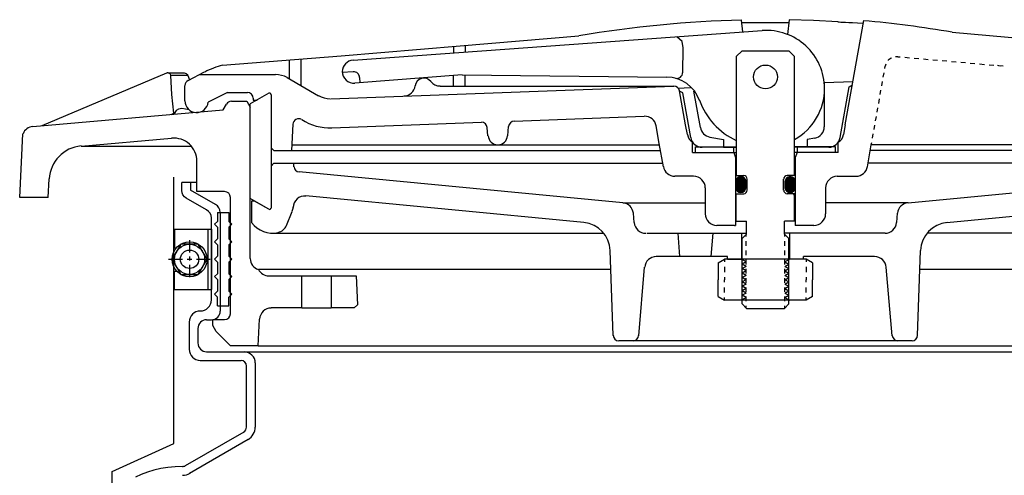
# Model space of a CAD drawing. Extents: x -169 to 7270, y -140 to 2984.
# Tile 112 of 256: x 1058 to 1069, y 365 to 370. Entities that reach past the tile are written whole.
import ezdxf

# ---------------------------------------------------------------- set-up
doc = ezdxf.new("R2010")
doc.units = 0
doc.header["$MEASUREMENT"] = 0
doc.layers.get('DEFPOINTS').update_dxf_attribs({"linetype": 'CONTINUOUS'})
doc.layers.add('SPILL-BUCKET', color=1, linetype='CONTINUOUS')

msp = doc.modelspace()

# ---------------------------------------------------------------- linework, layer by layer
at = {"layer": 'DEFPOINTS', "linetype": 'Continuous'}
msp.add_lwpolyline([(1059.26439, 361.39777), (1059.26439, 365.20339), (1059.92686, 365.50492), (1059.92686, 368.36415)], dxfattribs=at)
at = {"layer": 'SPILL-BUCKET', "linetype": 'Continuous'}
for p, q in [((1066.03172, 369.92606), (1066.01786, 370.05187)), ((1066.02106, 370.02628), (1066.27267, 370.02841)), ((1066.27267, 370.02841), (1066.52536, 370.02521)), ((1066.52855, 370.0572), (1066.5115, 369.89941)), ((1066.78977, 370.0476), (1066.52855, 370.0572)), ((1067.05098, 370.03374), (1066.78977, 370.0476)), ((1067.05098, 370.03374), (1067.05631, 370.03268)), ((1067.05631, 370.03268), (1067.0659, 370.03268)), ((1067.0659, 370.03268), (1067.0819, 370.03161)), ((1067.0819, 370.03161), (1067.10215, 370.03055)), ((1067.10215, 370.03055), (1067.13094, 370.02948)), ((1067.12987, 368.92813), (1067.32712, 370.04654)), ((1067.13094, 370.02948), (1067.16612, 370.02735)), ((1067.16612, 370.02735), (1067.20877, 370.02521)), ((1067.20877, 370.02521), (1067.26101, 370.02308)), ((1067.26101, 370.02308), (1067.32285, 370.01988)), ((1061.84914, 369.6222), (1066.23749, 369.94099)), ((1068.27494, 369.92286), (1071.92124, 369.60088)), ((1062.9974, 369.77786), (1064.27147, 369.88235)), ((1065.32165, 369.87489), (1065.37816, 369.82797)), ((1065.38989, 369.75547), (1065.37922, 369.82158)), ((1061.72333, 369.67018), (1062.9974, 369.77786)), ((1062.92597, 369.77147), (1062.92597, 369.70003)), ((1063.05071, 369.78213), (1063.05071, 369.70963)), ((1065.38562, 369.48787), (1065.38989, 369.75547)), ((1066.02319, 369.72349), (1065.96029, 369.66058)), ((1066.02319, 369.72349), (1066.52322, 369.72349)), ((1066.58613, 369.66058), (1066.52322, 369.72349)), ((1060.44926, 369.56889), (1061.72333, 369.67018)), ((1061.16359, 369.62434), (1061.16359, 369.42176)), ((1061.28833, 369.635), (1061.28833, 369.35033)), ((1065.96029, 369.66058), (1065.96029, 368.38438)), ((1066.58613, 368.38438), (1066.58613, 369.66058)), ((1067.59153, 369.6222), (1067.58939, 369.61794)), ((1067.62138, 369.64459), (1067.59153, 369.6222)), ((1067.62564, 369.64672), (1067.62138, 369.64459)), ((1067.69281, 369.65952), (1067.66936, 369.65845)), ((1067.69281, 369.65952), (1067.71733, 369.65739)), ((1067.76744, 369.65312), (1067.81755, 369.64886)), ((1067.86873, 369.64459), (1067.91884, 369.64033)), ((1067.96895, 369.635), (1068.01906, 369.63073)), ((1068.06917, 369.62647), (1068.11928, 369.6222)), ((1068.16939, 369.61794), (1068.2195, 369.61367)), ((1068.26961, 369.60941), (1068.31972, 369.60408)), ((1068.36983, 369.59981), (1068.41994, 369.59555)), ((1068.47111, 369.59128), (1068.52122, 369.58702)), ((1068.57133, 369.58275), (1068.62144, 369.57742)), ((1059.849, 369.48253), (1058.51096, 368.9164)), ((1059.85434, 369.48467), (1059.849, 369.48253)), ((1059.86073, 369.48467), (1059.85434, 369.48467)), ((1059.86073, 369.48467), (1059.86606, 369.48467)), ((1059.87353, 369.4836), (1059.86606, 369.48467)), ((1059.86606, 369.48467), (1060.03772, 369.48467)), ((1059.88099, 369.4804), (1059.87353, 369.4836)), ((1059.88952, 369.47187), (1059.88099, 369.4804)), ((1060.03772, 369.48467), (1060.04731, 369.4836)), ((1060.04731, 369.4836), (1060.05904, 369.47827)), ((1060.05904, 369.47827), (1060.0697, 369.46761)), ((1060.0793, 369.40364), (1060.25735, 369.49533)), ((1061.73293, 369.48893), (1061.73399, 369.48893)), ((1061.73399, 369.50066), (1061.73399, 369.49853)), ((1061.85234, 369.49746), (1061.73399, 369.48893)), ((1067.53715, 369.43989), (1067.54568, 369.4868)), ((1067.55421, 369.53371), (1067.55847, 369.55717)), ((1067.56594, 369.57849), (1067.55847, 369.55717)), ((1068.67155, 369.57316), (1068.72166, 369.56889)), ((1068.76431, 369.56783), (1068.7931, 369.5625)), ((1068.77177, 369.56463), (1068.82188, 369.56036)), ((1059.89378, 369.45801), (1059.88952, 369.47187)), ((1059.90658, 369.25331), (1059.89378, 369.45801)), ((1060.0761, 369.45801), (1059.89378, 369.45801)), ((1060.0697, 369.46761), (1060.0761, 369.45801)), ((1060.0761, 369.45801), (1060.09422, 369.4111)), ((1060.2051, 369.46761), (1061.01753, 369.46761)), ((1061.14227, 369.43456), (1061.47704, 369.24051)), ((1063.01872, 369.46334), (1061.86833, 369.37485)), ((1061.9195, 369.43669), (1061.92057, 369.37805)), ((1062.92597, 369.34393), (1062.92597, 369.45588)), ((1063.01872, 369.46334), (1065.2161, 369.43989)), ((1063.05071, 369.34393), (1063.05071, 369.46228)), ((1066.90598, 369.38125), (1067.21197, 369.39298)), ((1066.90598, 368.90787), (1066.90598, 369.38125)), ((1067.52116, 369.34607), (1067.52969, 369.39298)), ((1060.04625, 369.18401), (1060.04625, 369.34607)), ((1060.5015, 369.27463), (1060.29573, 369.17015)), ((1060.5015, 369.27463), (1060.7158, 369.27463)), ((1060.94609, 369.26717), (1060.74672, 369.15202)), ((1061.61138, 369.20746), (1065.2886, 369.34393)), ((1062.7831, 369.34393), (1065.28967, 369.34393)), ((1065.33444, 369.32261), (1065.46985, 369.32794)), ((1065.38669, 369.27037), (1065.3515, 369.29062)), ((1065.41654, 368.92813), (1065.35257, 369.29276)), ((1065.47198, 368.79059), (1065.38669, 369.27037)), ((1065.5754, 368.89721), (1065.5061, 369.28849)), ((1067.0755, 368.79059), (1067.17145, 369.33753)), ((1067.17145, 369.33753), (1067.20664, 369.35673)), ((1067.5041, 369.25224), (1067.51263, 369.29915)), ((1059.92577, 369.0518), (1059.90658, 369.25331)), ((1060.54521, 369.18081), (1060.71047, 369.18081)), ((1060.71047, 369.18081), (1060.74672, 369.11897)), ((1060.77764, 369.21279), (1060.77764, 369.1936)), ((1060.77764, 369.1936), (1060.82028, 369.1936)), ((1060.77764, 369.1936), (1060.82028, 369.1936)), ((1060.96955, 369.25331), (1060.96955, 368.03361)), ((1067.48811, 369.15842), (1067.49664, 369.20533)), ((1058.41501, 368.91107), (1060.45566, 369.08912)), ((1059.95136, 369.08272), (1059.92683, 369.04327)), ((1059.97694, 369.09658), (1059.95136, 369.08272)), ((1060.01319, 369.10191), (1059.97694, 369.09658)), ((1060.08996, 369.08912), (1060.01319, 369.10191)), ((1060.45566, 369.08912), (1060.49084, 369.14989)), ((1060.74672, 368.13596), (1060.74672, 369.15202)), ((1060.74672, 367.492), (1060.74672, 369.11897)), ((1067.47105, 369.0646), (1067.47958, 369.11151)), ((1059.89698, 369.04007), (1059.92577, 369.0518)), ((1059.92577, 369.0518), (1059.92683, 369.04327)), ((1061.62311, 368.89508), (1063.22663, 368.95478)), ((1063.5774, 368.96757), (1064.97301, 369.01982)), ((1067.45505, 368.97077), (1067.46358, 369.01768)), ((1061.20304, 368.93452), (1061.18811, 368.65092)), ((1063.29593, 368.80978), (1063.28847, 368.90041)), ((1063.5081, 368.80978), (1063.51769, 368.91107)), ((1065.13401, 368.72875), (1065.10095, 368.9164)), ((1065.43573, 368.82258), (1065.41654, 368.92813)), ((1067.12987, 368.92813), (1067.11175, 368.82258)), ((1067.438, 368.87695), (1067.44653, 368.92386)), ((1058.27321, 368.14662), (1058.30839, 368.83111)), ((1058.9321, 368.69997), (1059.90231, 368.78526)), ((1065.49224, 368.6296), (1065.49224, 368.74048)), ((1065.67669, 368.79592), (1065.82382, 368.77033)), ((1065.82382, 368.77033), (1065.82382, 368.68717)), ((1066.80256, 368.78419), (1066.7226, 368.77033)), ((1066.7226, 368.77033), (1066.7226, 368.68717)), ((1067.05417, 368.6296), (1067.05417, 368.74061)), ((1067.422, 368.78313), (1067.43053, 368.83004)), ((1058.9321, 368.69997), (1060.11341, 368.69997)), ((1060.96955, 368.68184), (1061.00047, 368.65092)), ((1061.00047, 368.65092), (1061.19131, 368.65092)), ((1061.19131, 368.71276), (1063.41854, 368.71276)), ((1061.19131, 368.65092), (1065.14787, 368.65092)), ((1063.41854, 368.71276), (1065.1372, 368.71276)), ((1065.17878, 368.4782), (1065.13401, 368.72875)), ((1065.52209, 368.69144), (1065.96029, 368.69144)), ((1065.52209, 368.6296), (1065.52209, 368.69144)), ((1065.82382, 368.68717), (1065.59459, 368.68717)), ((1065.82382, 368.68717), (1065.96029, 368.68717)), ((1065.92937, 368.6925), (1065.92937, 368.6296)), ((1067.02432, 368.69144), (1066.58613, 368.69144)), ((1066.7226, 368.68717), (1066.58613, 368.68717)), ((1066.61705, 368.6296), (1066.61705, 368.69144)), ((1066.95182, 368.68717), (1066.7226, 368.68717)), ((1067.02432, 368.69037), (1067.02326, 368.69144)), ((1067.02432, 368.6296), (1067.02432, 368.69144)), ((1067.3687, 368.4782), (1067.40921, 368.71276)), ((1071.3551, 368.65092), (1067.39855, 368.65092)), ((1067.40921, 368.71276), (1067.41347, 368.73622)), ((1068.80696, 368.71276), (1067.40921, 368.71276)), ((1071.3551, 368.71276), (1068.80696, 368.71276)), ((1060.17419, 368.21166), (1060.17419, 368.53578)), ((1065.49224, 368.6296), (1065.96029, 368.6296)), ((1065.52209, 368.6296), (1065.96029, 368.6296)), ((1065.93363, 368.6296), (1065.95282, 368.57522)), ((1065.95282, 368.57522), (1065.95282, 367.8481)), ((1067.05417, 368.6296), (1066.58613, 368.6296)), ((1067.05417, 368.6296), (1066.58613, 368.6296)), ((1066.61385, 368.6296), (1066.59359, 368.57522)), ((1066.59359, 368.57522), (1066.59359, 367.8481)), ((1060.96955, 368.48353), (1061.00047, 368.51552)), ((1061.00047, 368.51552), (1065.17239, 368.51552)), ((1061.21583, 368.47607), (1061.21263, 368.51552)), ((1064.74379, 368.09118), (1061.27021, 368.4217)), ((1071.54595, 368.51552), (1067.37509, 368.51552)), ((1067.80263, 368.09118), (1071.27727, 368.4217)), ((1058.58026, 368.14662), (1058.58986, 368.346)), ((1065.5029, 368.37478), (1065.30139, 368.37478)), ((1065.96029, 368.38438), (1066.04025, 368.38438)), ((1066.07863, 368.22659), (1066.07863, 368.34493)), ((1066.46778, 368.22659), (1066.46778, 368.34493)), ((1066.58613, 368.38438), (1066.50616, 368.38438)), ((1067.04351, 368.37478), (1067.24502, 368.37478)), ((1060.17419, 368.30655), (1060.01213, 368.30655)), ((1060.10595, 368.30655), (1060.10595, 368.22552)), ((1060.37249, 368.07093), (1060.10595, 368.22552)), ((1060.47165, 368.21166), (1060.17419, 368.21166)), ((1065.62764, 368.25004), (1065.62764, 367.97284)), ((1066.91877, 368.25004), (1066.91877, 367.97284)), ((1058.47471, 368.14662), (1058.27321, 368.14662)), ((1058.58026, 368.14662), (1058.47471, 368.14662)), ((1060.53349, 366.89814), (1060.53349, 368.14876)), ((1060.94609, 368.02082), (1060.74672, 368.13596)), ((1060.79363, 368.10824), (1060.76164, 368.10824)), ((1060.76164, 368.10824), (1060.76164, 367.87795)), ((1060.94609, 368.02082), (1060.79363, 368.10824)), ((1064.32585, 367.87902), (1061.34377, 368.16368)), ((1065.96029, 367.89394), (1065.96029, 368.18714)), ((1065.96029, 368.18714), (1066.04025, 368.18714)), ((1066.58613, 368.18714), (1066.50616, 368.18714)), ((1066.56907, 368.18714), (1066.58613, 368.17008)), ((1066.58613, 367.89394), (1066.58613, 368.18714)), ((1068.22056, 367.87902), (1071.20264, 368.16368)), ((1061.1348, 367.84596), (1061.19771, 367.99843)), ((1064.74379, 368.09118), (1065.62764, 368.09118)), ((1067.80263, 368.09118), (1066.91877, 368.09118)), ((1060.39382, 367.98457), (1060.51856, 367.98457)), ((1060.39382, 367.98457), (1060.39382, 367.89074)), ((1060.42474, 367.98776), (1060.42474, 366.92799)), ((1060.51856, 367.98457), (1060.51856, 367.89074)), ((1064.86533, 367.87688), (1064.8568, 367.9771)), ((1065.96029, 367.89394), (1066.0701, 367.89394)), ((1066.0701, 367.75427), (1066.0701, 367.89394)), ((1066.58613, 367.89394), (1066.47631, 367.89394)), ((1066.47631, 367.75427), (1066.47631, 367.89394)), ((1067.68108, 367.87688), (1067.68961, 367.9771)), ((1060.36183, 367.85983), (1060.39382, 367.89074)), ((1060.36183, 367.85983), (1060.39382, 367.82784)), ((1060.39382, 367.82784), (1060.39382, 367.7031)), ((1060.54948, 367.85983), (1060.51856, 367.89074)), ((1060.54948, 367.85983), (1060.51856, 367.82784)), ((1060.51856, 367.82784), (1060.51856, 367.7031)), ((1065.94003, 367.8481), (1065.75238, 367.8481)), ((1065.94003, 367.8481), (1065.95282, 367.8481)), ((1066.79403, 367.8481), (1066.59359, 367.8481)), ((1060.36183, 367.67218), (1060.39382, 367.7031)), ((1060.54948, 367.67218), (1060.51856, 367.7031)), ((1060.98447, 367.76494), (1064.53908, 367.76494)), ((1065.00073, 367.7628), (1066.0701, 367.7628)), ((1065.35364, 367.51225), (1065.33658, 367.7628)), ((1065.69268, 367.51225), (1065.7108, 367.7628)), ((1066.01573, 367.7628), (1066.01573, 367.48347)), ((1066.0701, 367.75427), (1066.02319, 367.70736)), ((1066.02319, 367.00369), (1066.02319, 367.70736)), ((1066.0669, 367.72655), (1066.0669, 367.75108)), ((1067.55634, 367.7628), (1066.47631, 367.7628)), ((1066.47631, 367.75427), (1066.52322, 367.70736)), ((1066.47951, 367.72655), (1066.47951, 367.75108)), ((1066.52322, 367.00369), (1066.52322, 367.70736)), ((1066.53069, 367.7628), (1066.53069, 367.48347)), ((1071.56194, 367.76494), (1068.00733, 367.76494)), ((1060.36183, 367.67218), (1060.39382, 367.64019)), ((1060.39382, 367.64019), (1060.39382, 367.51545)), ((1060.54948, 367.67218), (1060.51856, 367.64019)), ((1060.51856, 367.64019), (1060.51856, 367.51545)), ((1064.64037, 366.66572), (1064.60838, 367.57942)), ((1066.0669, 367.6274), (1066.0669, 367.67644)), ((1066.0669, 367.52825), (1066.0669, 367.57836)), ((1066.47951, 367.6274), (1066.47951, 367.67644)), ((1066.47951, 367.52825), (1066.47951, 367.57836)), ((1067.90604, 366.66572), (1067.93803, 367.57942)), ((1060.36183, 367.48453), (1060.39382, 367.51545)), ((1060.36183, 367.48453), (1060.39382, 367.45255)), ((1060.54948, 367.48453), (1060.51856, 367.51545)), ((1060.54948, 367.48453), (1060.51856, 367.45255)), ((1065.86646, 367.51225), (1065.10202, 367.51225)), ((1065.76731, 367.44402), (1065.83554, 367.48347)), ((1066.71087, 367.48347), (1065.83554, 367.48347)), ((1065.83554, 367.48347), (1065.83554, 367.45575)), ((1065.86646, 367.48347), (1065.86646, 367.51225)), ((1065.86646, 367.48347), (1066.01573, 367.48347)), ((1066.0669, 367.42909), (1066.0669, 367.4792)), ((1066.47951, 367.42909), (1066.47951, 367.4792)), ((1066.67995, 367.48347), (1066.53069, 367.48347)), ((1066.67995, 367.48347), (1066.67995, 367.51225)), ((1067.44439, 367.51225), (1066.67995, 367.51225)), ((1066.7791, 367.44402), (1066.71087, 367.48347)), ((1066.71087, 367.48347), (1066.71087, 367.45575)), ((1060.39382, 367.45255), (1060.39382, 367.32781)), ((1060.51856, 367.45255), (1060.51856, 367.32781)), ((1064.61562, 367.37259), (1060.83414, 367.37259)), ((1064.91331, 366.66252), (1064.97728, 367.39817)), ((1065.76731, 367.44402), (1065.76731, 367.26384)), ((1065.83554, 367.40137), (1065.83554, 367.34593)), ((1066.0669, 367.33101), (1066.0669, 367.38005)), ((1066.47951, 367.33101), (1066.47951, 367.38005)), ((1066.71087, 367.40137), (1066.71087, 367.34593)), ((1066.7791, 367.44402), (1066.7791, 367.26384)), ((1067.63311, 366.66252), (1067.56913, 367.39817)), ((1071.71227, 367.37259), (1067.93057, 367.37259)), ((1060.36183, 367.29689), (1060.39382, 367.32781)), ((1060.36183, 367.29689), (1060.39382, 367.2649)), ((1060.39382, 367.2649), (1060.39382, 367.14016)), ((1060.54948, 367.29689), (1060.51856, 367.32781)), ((1060.54948, 367.29689), (1060.51856, 367.2649)), ((1060.51856, 367.2649), (1060.51856, 367.14016)), ((1060.94609, 367.30435), (1061.30006, 367.30435)), ((1061.30006, 366.96104), (1061.30006, 367.30435)), ((1061.30006, 367.30435), (1061.61351, 367.30435)), ((1061.61351, 367.30435), (1061.61351, 366.96104)), ((1061.61351, 367.30435), (1061.88219, 367.30435)), ((1061.88219, 367.30435), (1061.89818, 366.99516)), ((1065.76731, 367.08472), (1065.76731, 367.26384)), ((1065.83554, 367.29156), (1065.83554, 367.26384)), ((1065.83554, 367.23718), (1065.83554, 367.26384)), ((1066.0669, 367.23185), (1066.0669, 367.2809)), ((1066.47951, 367.23185), (1066.47951, 367.2809)), ((1066.71087, 367.29156), (1066.71087, 367.26384)), ((1066.71087, 367.23718), (1066.71087, 367.26384)), ((1066.7791, 367.08472), (1066.7791, 367.26384)), ((1065.83554, 367.12737), (1065.83554, 367.18174)), ((1066.0669, 367.1327), (1066.0669, 367.18174)), ((1066.47951, 367.1327), (1066.47951, 367.18174)), ((1066.71087, 367.12737), (1066.71087, 367.18174)), ((1060.36183, 367.10924), (1060.39382, 367.14016)), ((1060.36183, 367.10924), (1060.39382, 367.07726)), ((1060.39382, 366.98343), (1060.39382, 367.07726)), ((1060.54948, 367.10924), (1060.51856, 367.14016)), ((1060.54948, 367.10924), (1060.51856, 367.07726)), ((1060.51856, 366.98343), (1060.51856, 367.07726)), ((1065.76731, 367.08472), (1065.83554, 367.04527)), ((1065.83554, 367.04527), (1065.83554, 367.07299)), ((1066.0669, 367.03354), (1066.0669, 367.08259)), ((1066.47951, 367.03354), (1066.47951, 367.08259)), ((1066.7791, 367.08472), (1066.71087, 367.04527)), ((1066.71087, 367.04527), (1066.71087, 367.07299)), ((1060.39382, 366.98343), (1060.51856, 366.98343)), ((1061.30006, 366.96104), (1060.97168, 366.96104)), ((1061.30006, 366.96104), (1061.61351, 366.96104)), ((1061.863, 366.96104), (1061.61351, 366.96104)), ((1061.89818, 366.99516), (1061.863, 366.96104)), ((1066.71087, 367.04527), (1065.83554, 367.04527)), ((1066.02319, 367.00369), (1066.0701, 366.95571)), ((1066.0669, 366.95891), (1066.0669, 366.9845)), ((1066.0701, 366.95571), (1066.47631, 366.95571)), ((1066.47631, 366.95571), (1066.52322, 367.00369)), ((1066.47951, 366.95891), (1066.47951, 366.9845)), ((1060.83095, 366.55377), (1060.84694, 366.84163)), ((1060.09103, 366.80858), (1060.09103, 366.51645)), ((1060.18485, 366.74035), (1060.18485, 366.58469)), ((1060.27867, 366.83417), (1060.33091, 366.83417)), ((1060.34371, 366.83524), (1060.47165, 366.83524)), ((1060.34371, 366.7734), (1060.34371, 366.83524)), ((1060.34371, 366.77127), (1060.34371, 366.7734)), ((1060.37996, 366.70943), (1060.34371, 366.77127)), ((1060.53455, 366.55377), (1060.37996, 366.70943)), ((1060.83095, 366.55377), (1060.53455, 366.55377)), ((1060.83095, 366.55377), (1066.27374, 366.55377)), ((1060.90558, 366.55377), (1071.63977, 366.55377)), ((1067.84634, 366.60708), (1064.70007, 366.60708)), ((1066.27374, 366.55377), (1071.71547, 366.55377)), ((1060.27867, 366.49086), (1060.68062, 366.49086)), ((1060.68062, 366.49086), (1071.8658, 366.49086)), ((1060.21044, 366.39704), (1060.64757, 366.39704)), ((1060.70727, 365.68164), (1060.70727, 366.33627)), ((1060.80109, 365.68164), (1060.80109, 366.37039)), ((1060.67635, 365.62727), (1060.04944, 365.26477)), ((1060.72326, 365.54624), (1060.09636, 365.18374)), ((1059.93963, 365.25411), (1059.8618, 365.24664)), ((1060.01853, 365.25624), (1059.93963, 365.25411)), ((1059.57713, 365.17308), (1059.51636, 365.14429)), ((1059.64323, 365.1976), (1059.57713, 365.17308)), ((1059.71254, 365.21892), (1059.64323, 365.1976)), ((1059.7861, 365.23492), (1059.71254, 365.21892)), ((1059.8618, 365.24664), (1059.7861, 365.23492))]:
    msp.add_line(p, q, dxfattribs=at)
at = {"layer": 'SPILL-BUCKET', "color": 7, "linetype": 'Continuous'}
for p, q in [((1065.95282, 368.32148), (1066.05198, 368.22232)), ((1065.95282, 368.32041), (1066.05198, 368.22126)), ((1065.95282, 368.31828), (1066.05091, 368.22126)), ((1065.95282, 368.31721), (1066.05091, 368.22019)), ((1065.95282, 368.31615), (1066.04984, 368.21912)), ((1065.95282, 368.31615), (1065.95282, 368.25644)), ((1065.95282, 368.31508), (1066.04878, 368.21912)), ((1065.95389, 368.32787), (1066.05518, 368.22659)), ((1065.95389, 368.32681), (1066.05518, 368.22552)), ((1065.95389, 368.32468), (1066.05411, 368.22445)), ((1065.95389, 368.32361), (1066.05304, 368.22445)), ((1065.95389, 368.32254), (1066.05304, 368.22339)), ((1065.95496, 368.33214), (1066.05731, 368.22979)), ((1065.95496, 368.33107), (1066.05731, 368.22872)), ((1065.95496, 368.33001), (1066.05624, 368.22872)), ((1065.95496, 368.32894), (1066.05624, 368.22765)), ((1065.95602, 368.33534), (1066.05837, 368.23298)), ((1065.95602, 368.33427), (1066.05837, 368.23192)), ((1065.95602, 368.3332), (1066.05837, 368.23085)), ((1065.95709, 368.33747), (1066.05944, 368.23512)), ((1065.95709, 368.3364), (1066.05944, 368.23405)), ((1065.95815, 368.3396), (1066.06051, 368.23831)), ((1065.95815, 368.3396), (1066.06051, 368.23725)), ((1065.95815, 368.33854), (1066.06051, 368.23618)), ((1065.95922, 368.34173), (1066.06157, 368.24045)), ((1065.95922, 368.34067), (1066.06157, 368.23938)), ((1065.96029, 368.34386), (1066.06264, 368.24258)), ((1065.96029, 368.3428), (1066.06157, 368.24151)), ((1065.96135, 368.346), (1066.06264, 368.24471)), ((1065.96135, 368.34493), (1066.06264, 368.24365)), ((1065.96242, 368.34706), (1066.0637, 368.24685)), ((1065.96242, 368.346), (1066.06264, 368.24578)), ((1065.96348, 368.34813), (1066.0637, 368.24791)), ((1065.96455, 368.3492), (1066.0637, 368.25004)), ((1065.96455, 368.3492), (1066.0637, 368.24898)), ((1065.96562, 368.35133), (1066.0637, 368.25324)), ((1065.96562, 368.35026), (1066.0637, 368.25217)), ((1065.96668, 368.3524), (1066.0637, 368.25431)), ((1065.96775, 368.35346), (1066.0637, 368.25751)), ((1065.96775, 368.3524), (1066.0637, 368.25644)), ((1065.96882, 368.35453), (1066.0637, 368.25964)), ((1065.96882, 368.35453), (1066.0637, 368.25857)), ((1065.96988, 368.35559), (1066.0637, 368.26177)), ((1065.97095, 368.35666), (1066.0637, 368.2639)), ((1065.97095, 368.35666), (1066.0637, 368.26284)), ((1065.97201, 368.35773), (1066.0637, 368.26603)), ((1065.97308, 368.35879), (1066.0637, 368.2671)), ((1065.97415, 368.35986), (1066.0637, 368.2703)), ((1065.97415, 368.35879), (1066.0637, 368.26817)), ((1065.97521, 368.35986), (1066.0637, 368.27137)), ((1065.97628, 368.36092), (1066.0637, 368.27243)), ((1065.97734, 368.36199), (1066.0637, 368.27563)), ((1065.97734, 368.36092), (1066.0637, 368.27457)), ((1065.97841, 368.36306), (1066.0637, 368.2767)), ((1065.97948, 368.36306), (1066.0637, 368.27883)), ((1065.98054, 368.36412), (1066.0637, 368.2799)), ((1065.98161, 368.36412), (1066.0637, 368.28096)), ((1065.98268, 368.36519), (1066.0637, 368.28416)), ((1065.98268, 368.36412), (1066.0637, 368.28309)), ((1065.98374, 368.36519), (1066.0637, 368.28523)), ((1065.98481, 368.36626), (1066.0637, 368.28736)), ((1065.98587, 368.36626), (1066.0637, 368.28843)), ((1065.98694, 368.36732), (1066.0637, 368.28949)), ((1065.98801, 368.36732), (1066.0637, 368.29162)), ((1065.98907, 368.36732), (1066.0637, 368.29269)), ((1065.99014, 368.36839), (1066.0637, 368.29376)), ((1065.9912, 368.36839), (1066.0637, 368.29589)), ((1065.99227, 368.36839), (1066.0637, 368.29695)), ((1065.99334, 368.36945), (1066.0637, 368.29802)), ((1065.9944, 368.36945), (1066.0637, 368.30015)), ((1065.99547, 368.36945), (1066.0637, 368.30122)), ((1065.99654, 368.36945), (1066.0637, 368.30229)), ((1065.9976, 368.37052), (1066.0637, 368.30442)), ((1065.99867, 368.37052), (1066.0637, 368.30548)), ((1066.0008, 368.37052), (1066.0637, 368.30655)), ((1066.00187, 368.37052), (1066.0637, 368.30868)), ((1066.00293, 368.37052), (1066.0637, 368.30975)), ((1066.004, 368.37159), (1066.0637, 368.31081)), ((1066.00506, 368.37159), (1066.0637, 368.31295)), ((1066.0072, 368.37159), (1066.0637, 368.31401)), ((1066.00826, 368.37159), (1066.0637, 368.31508)), ((1066.00933, 368.37159), (1066.0637, 368.31721)), ((1066.01146, 368.37159), (1066.0637, 368.31828)), ((1066.01253, 368.37159), (1066.0637, 368.31934)), ((1066.01466, 368.37052), (1066.0637, 368.32148)), ((1066.01573, 368.37052), (1066.0637, 368.32254)), ((1066.01786, 368.37052), (1066.0637, 368.32468)), ((1066.01893, 368.37052), (1066.06264, 368.32574)), ((1066.02106, 368.36945), (1066.06264, 368.32787)), ((1066.02319, 368.36945), (1066.06264, 368.33001)), ((1066.02532, 368.36839), (1066.06157, 368.33214)), ((1066.02639, 368.36839), (1066.06051, 368.33427)), ((1066.02959, 368.36732), (1066.06051, 368.3364)), ((1066.03172, 368.36626), (1066.05944, 368.33854)), ((1066.03492, 368.36519), (1066.05731, 368.34173)), ((1066.03812, 368.36306), (1066.05624, 368.34493)), ((1066.04238, 368.35986), (1066.05304, 368.3492)), ((1066.0637, 368.25644), (1066.0637, 368.31615)), ((1066.48271, 368.32361), (1066.58293, 368.22445)), ((1066.48271, 368.32254), (1066.58186, 368.22339)), ((1066.48271, 368.32148), (1066.58186, 368.22232)), ((1066.48271, 368.32041), (1066.5808, 368.22126)), ((1066.48271, 368.31828), (1066.5808, 368.22126)), ((1066.48271, 368.31721), (1066.57973, 368.22019)), ((1066.48271, 368.31615), (1066.57866, 368.21912)), ((1066.48271, 368.31615), (1066.48271, 368.25644)), ((1066.48271, 368.31508), (1066.57866, 368.21912)), ((1066.48378, 368.33001), (1066.58613, 368.22872)), ((1066.48378, 368.32894), (1066.58506, 368.22765)), ((1066.48378, 368.32787), (1066.58506, 368.22659)), ((1066.48378, 368.32681), (1066.584, 368.22552)), ((1066.48378, 368.32468), (1066.584, 368.22445)), ((1066.48484, 368.3332), (1066.58719, 368.23085)), ((1066.48484, 368.33214), (1066.58719, 368.22979)), ((1066.48484, 368.33107), (1066.58613, 368.22872)), ((1066.48591, 368.3364), (1066.58826, 368.23405)), ((1066.48591, 368.33534), (1066.58826, 368.23298)), ((1066.48591, 368.33427), (1066.58826, 368.23192)), ((1066.48697, 368.33854), (1066.58933, 368.23618)), ((1066.48697, 368.33747), (1066.58933, 368.23512)), ((1066.48804, 368.34067), (1066.59039, 368.23938)), ((1066.48804, 368.3396), (1066.59039, 368.23831)), ((1066.48804, 368.3396), (1066.59039, 368.23725)), ((1066.48911, 368.3428), (1066.59146, 368.24151)), ((1066.48911, 368.34173), (1066.59146, 368.24045)), ((1066.49017, 368.34493), (1066.59146, 368.24365)), ((1066.49017, 368.34386), (1066.59146, 368.24258)), ((1066.49124, 368.346), (1066.59252, 368.24578)), ((1066.49124, 368.346), (1066.59252, 368.24471)), ((1066.4923, 368.34706), (1066.59252, 368.24685)), ((1066.49337, 368.3492), (1066.59252, 368.24898)), ((1066.49337, 368.34813), (1066.59252, 368.24791)), ((1066.49444, 368.35026), (1066.59359, 368.25217)), ((1066.49444, 368.3492), (1066.59359, 368.25004)), ((1066.4955, 368.3524), (1066.59359, 368.25431)), ((1066.4955, 368.35133), (1066.59359, 368.25324)), ((1066.49657, 368.3524), (1066.59359, 368.25644)), ((1066.49764, 368.35453), (1066.59359, 368.25857)), ((1066.49764, 368.35346), (1066.59359, 368.25751)), ((1066.4987, 368.35453), (1066.59359, 368.25964)), ((1066.49977, 368.35666), (1066.59359, 368.26284)), ((1066.49977, 368.35559), (1066.59359, 368.26177)), ((1066.50083, 368.35666), (1066.59359, 368.2639)), ((1066.5019, 368.35879), (1066.59359, 368.2671)), ((1066.5019, 368.35773), (1066.59359, 368.26603)), ((1066.50297, 368.35879), (1066.59359, 368.26817)), ((1066.50403, 368.35986), (1066.59359, 368.2703)), ((1066.5051, 368.36092), (1066.59359, 368.27243)), ((1066.5051, 368.35986), (1066.59359, 368.27137)), ((1066.50616, 368.36092), (1066.59359, 368.27457)), ((1066.50723, 368.36199), (1066.59359, 368.27563)), ((1066.5083, 368.36306), (1066.59359, 368.2767)), ((1066.50936, 368.36412), (1066.59359, 368.2799)), ((1066.50936, 368.36306), (1066.59359, 368.27883)), ((1066.51043, 368.36412), (1066.59359, 368.28096)), ((1066.5115, 368.36412), (1066.59359, 368.28309)), ((1066.51256, 368.36519), (1066.59359, 368.28416)), ((1066.51363, 368.36519), (1066.59359, 368.28523)), ((1066.51469, 368.36626), (1066.59359, 368.28736)), ((1066.51576, 368.36626), (1066.59359, 368.28843)), ((1066.51683, 368.36732), (1066.59359, 368.28949)), ((1066.51789, 368.36732), (1066.59359, 368.29162)), ((1066.51896, 368.36732), (1066.59359, 368.29269)), ((1066.52002, 368.36839), (1066.59359, 368.29376)), ((1066.52109, 368.36839), (1066.59359, 368.29589)), ((1066.52216, 368.36839), (1066.59359, 368.29695)), ((1066.52322, 368.36945), (1066.59359, 368.29802)), ((1066.52429, 368.36945), (1066.59359, 368.30015)), ((1066.52536, 368.36945), (1066.59359, 368.30122)), ((1066.52642, 368.36945), (1066.59359, 368.30229)), ((1066.52749, 368.37052), (1066.59359, 368.30442)), ((1066.52855, 368.37052), (1066.59359, 368.30548)), ((1066.52962, 368.37052), (1066.59359, 368.30655)), ((1066.53069, 368.37052), (1066.59359, 368.30868)), ((1066.53175, 368.37052), (1066.59359, 368.30975)), ((1066.53388, 368.37159), (1066.59359, 368.31081)), ((1066.53495, 368.37159), (1066.59359, 368.31295)), ((1066.53602, 368.37159), (1066.59359, 368.31401)), ((1066.53815, 368.37159), (1066.59359, 368.31508)), ((1066.53922, 368.37159), (1066.59359, 368.31721)), ((1066.54028, 368.37159), (1066.59359, 368.31828)), ((1066.54241, 368.37159), (1066.59359, 368.31934)), ((1066.54348, 368.37052), (1066.59359, 368.32148)), ((1066.54561, 368.37052), (1066.59252, 368.32254)), ((1066.54668, 368.37052), (1066.59252, 368.32468)), ((1066.54881, 368.37052), (1066.59252, 368.32574)), ((1066.54988, 368.36945), (1066.59252, 368.32787)), ((1066.55201, 368.36945), (1066.59146, 368.33001)), ((1066.55414, 368.36839), (1066.59146, 368.33214)), ((1066.55627, 368.36839), (1066.59039, 368.33427)), ((1066.55841, 368.36732), (1066.58933, 368.3364)), ((1066.56054, 368.36626), (1066.58826, 368.33854)), ((1066.56374, 368.36519), (1066.58719, 368.34173)), ((1066.56694, 368.36306), (1066.58506, 368.34493)), ((1066.5712, 368.35986), (1066.58186, 368.3492)), ((1066.59359, 368.31615), (1066.59359, 368.25644)), ((1065.95282, 368.31295), (1066.04878, 368.21806)), ((1065.95282, 368.31188), (1066.04771, 368.21699)), ((1065.95282, 368.31081), (1066.04665, 368.21699)), ((1065.95282, 368.30868), (1066.04665, 368.21593)), ((1065.95282, 368.30762), (1066.04558, 368.21486)), ((1065.95282, 368.30655), (1066.04451, 368.21486)), ((1065.95282, 368.30442), (1066.04345, 368.21379)), ((1065.95282, 368.30335), (1066.04345, 368.21273)), ((1065.95282, 368.30229), (1066.04238, 368.21273)), ((1065.95282, 368.30015), (1066.04132, 368.21166)), ((1065.95282, 368.29909), (1066.04025, 368.21166)), ((1065.95282, 368.29802), (1066.04025, 368.21059)), ((1065.95282, 368.29589), (1066.03918, 368.21059)), ((1065.95282, 368.29482), (1066.03812, 368.20953)), ((1065.95282, 368.29376), (1066.03705, 368.20953)), ((1065.95282, 368.29162), (1066.03598, 368.20846)), ((1065.95282, 368.29056), (1066.03598, 368.20846)), ((1065.95282, 368.28949), (1066.03492, 368.2074)), ((1065.95282, 368.28736), (1066.03385, 368.2074)), ((1065.95282, 368.28629), (1066.03279, 368.20633)), ((1065.95282, 368.28523), (1066.03172, 368.20633)), ((1065.95282, 368.28309), (1066.03065, 368.20526)), ((1065.95282, 368.28203), (1066.02959, 368.20526)), ((1065.95282, 368.28096), (1066.02852, 368.20526)), ((1065.95282, 368.27883), (1066.02745, 368.2042)), ((1065.95282, 368.27776), (1066.02639, 368.2042)), ((1065.95282, 368.2767), (1066.02532, 368.2042)), ((1065.95282, 368.27457), (1066.02426, 368.20313)), ((1065.95282, 368.2735), (1066.02319, 368.20313)), ((1065.95282, 368.27243), (1066.02212, 368.20313)), ((1065.95282, 368.2703), (1066.02106, 368.20207)), ((1065.95282, 368.26923), (1066.01999, 368.20207)), ((1065.95282, 368.26817), (1066.01893, 368.20207)), ((1065.95282, 368.26603), (1066.01786, 368.20207)), ((1065.95282, 368.26497), (1066.01679, 368.20207)), ((1065.95282, 368.2639), (1066.01466, 368.201)), ((1065.95282, 368.26177), (1066.01359, 368.201)), ((1065.95282, 368.26071), (1066.01253, 368.201)), ((1065.95282, 368.25964), (1066.01146, 368.201)), ((1065.95282, 368.25751), (1066.0104, 368.201)), ((1065.95282, 368.25644), (1066.00826, 368.201)), ((1065.95282, 368.25537), (1066.0072, 368.201)), ((1065.95282, 368.25324), (1066.00613, 368.201)), ((1065.95282, 368.25217), (1066.004, 368.201)), ((1065.95282, 368.25111), (1066.00293, 368.201)), ((1065.95389, 368.24898), (1066.0008, 368.20207)), ((1065.95389, 368.24685), (1065.99973, 368.20207)), ((1065.95389, 368.24578), (1065.9976, 368.20207)), ((1065.95496, 368.24365), (1065.99547, 368.20313)), ((1065.95496, 368.24151), (1065.99334, 368.20313)), ((1065.95602, 368.23938), (1065.99227, 368.2042)), ((1065.95602, 368.23725), (1065.99014, 368.2042)), ((1065.95709, 368.23512), (1065.98694, 368.20526)), ((1065.95815, 368.23298), (1065.98481, 368.20633)), ((1066.04025, 368.24791), (1065.96029, 368.25217)), ((1065.96029, 368.22979), (1065.98161, 368.20846)), ((1065.96242, 368.22659), (1065.97841, 368.20953)), ((1065.96562, 368.22126), (1065.97308, 368.21379)), ((1066.48271, 368.31295), (1066.5776, 368.21806)), ((1066.48271, 368.31188), (1066.57653, 368.21699)), ((1066.48271, 368.31081), (1066.57653, 368.21699)), ((1066.48271, 368.30868), (1066.57547, 368.21593)), ((1066.48271, 368.30762), (1066.5744, 368.21486)), ((1066.48271, 368.30655), (1066.5744, 368.21486)), ((1066.48271, 368.30442), (1066.57333, 368.21379)), ((1066.48271, 368.30335), (1066.57227, 368.21273)), ((1066.48271, 368.30229), (1066.57227, 368.21273)), ((1066.48271, 368.30015), (1066.5712, 368.21166)), ((1066.48271, 368.29909), (1066.57013, 368.21166)), ((1066.48271, 368.29802), (1066.56907, 368.21059)), ((1066.48271, 368.29589), (1066.568, 368.21059)), ((1066.48271, 368.29482), (1066.568, 368.20953)), ((1066.48271, 368.29376), (1066.56694, 368.20953)), ((1066.48271, 368.29162), (1066.56587, 368.20846)), ((1066.48271, 368.29056), (1066.5648, 368.20846)), ((1066.48271, 368.28949), (1066.56374, 368.2074)), ((1066.48271, 368.28736), (1066.56267, 368.2074)), ((1066.48271, 368.28629), (1066.56161, 368.20633)), ((1066.48271, 368.28523), (1066.56161, 368.20633)), ((1066.48271, 368.28309), (1066.56054, 368.20526)), ((1066.48271, 368.28203), (1066.55947, 368.20526)), ((1066.48271, 368.28096), (1066.55841, 368.20526)), ((1066.48271, 368.27883), (1066.55734, 368.2042)), ((1066.48271, 368.27776), (1066.55627, 368.2042)), ((1066.48271, 368.2767), (1066.55521, 368.2042)), ((1066.48271, 368.27457), (1066.55414, 368.20313)), ((1066.48271, 368.2735), (1066.55308, 368.20313)), ((1066.48271, 368.27243), (1066.55201, 368.20313)), ((1066.48271, 368.2703), (1066.55094, 368.20207)), ((1066.48271, 368.26923), (1066.54988, 368.20207)), ((1066.48271, 368.26817), (1066.54881, 368.20207)), ((1066.48271, 368.26603), (1066.54668, 368.20207)), ((1066.48271, 368.26497), (1066.54561, 368.20207)), ((1066.48271, 368.2639), (1066.54455, 368.201)), ((1066.48271, 368.26177), (1066.54348, 368.201)), ((1066.48271, 368.26071), (1066.54241, 368.201)), ((1066.48271, 368.25964), (1066.54028, 368.201)), ((1066.48271, 368.25751), (1066.53922, 368.201)), ((1066.48271, 368.25644), (1066.53815, 368.201)), ((1066.48271, 368.25537), (1066.53602, 368.201)), ((1066.48271, 368.25324), (1066.53495, 368.201)), ((1066.48271, 368.25217), (1066.53388, 368.201)), ((1066.48271, 368.25111), (1066.53175, 368.201)), ((1066.48271, 368.24898), (1066.53069, 368.20207)), ((1066.48271, 368.24685), (1066.52855, 368.20207)), ((1066.48378, 368.24578), (1066.52642, 368.20207)), ((1066.48378, 368.24365), (1066.52536, 368.20313)), ((1066.48484, 368.24151), (1066.52322, 368.20313)), ((1066.48484, 368.23938), (1066.52109, 368.2042)), ((1066.48591, 368.23725), (1066.51896, 368.2042)), ((1066.48697, 368.23512), (1066.51683, 368.20526)), ((1066.48804, 368.23298), (1066.51469, 368.20633)), ((1066.48911, 368.22979), (1066.5115, 368.20846)), ((1066.49124, 368.22659), (1066.50723, 368.20953)), ((1066.4955, 368.22126), (1066.5019, 368.21379)), ((1059.93323, 367.80865), (1060.2904, 367.80865)), ((1059.93323, 367.80865), (1059.93323, 367.60821)), ((1060.2904, 367.80865), (1060.33091, 367.80865)), ((1060.2904, 367.80865), (1060.2904, 367.15722)), ((1060.33091, 367.80865), (1060.33091, 367.15722)), ((1060.09529, 367.6903), (1060.09529, 367.5581)), ((1060.09529, 367.6903), (1060.09529, 367.5581)), ((1060.00147, 367.64552), (1059.90764, 367.48347)), ((1059.93323, 367.60821), (1059.95562, 367.60821)), ((1060.18911, 367.64552), (1060.00147, 367.64552)), ((1060.284, 367.48347), (1060.18911, 367.64552)), ((1059.87033, 367.48347), (1060.01959, 367.48347)), ((1059.87033, 367.48347), (1060.01959, 367.48347)), ((1059.90764, 367.48347), (1060.00147, 367.32034)), ((1060.0697, 367.48347), (1060.11875, 367.48347)), ((1060.0697, 367.48347), (1060.11875, 367.48347)), ((1060.09529, 367.51332), (1060.09529, 367.46961)), ((1060.09529, 367.51332), (1060.09529, 367.46961)), ((1060.16886, 367.48347), (1060.31812, 367.48347)), ((1060.16886, 367.48347), (1060.31812, 367.48347)), ((1060.18911, 367.32034), (1060.284, 367.48347)), ((1066.06477, 367.45575), (1066.01679, 367.48347)), ((1066.48164, 367.45575), (1066.52962, 367.48347)), ((1060.09529, 367.42483), (1060.09529, 367.29262)), ((1060.09529, 367.42483), (1060.09529, 367.29262)), ((1066.06477, 367.45575), (1066.02319, 367.43122)), ((1066.06477, 367.40777), (1066.02319, 367.43122)), ((1066.06477, 367.40777), (1066.02319, 367.38325)), ((1066.06477, 367.35873), (1066.02319, 367.38325)), ((1066.48164, 367.45575), (1066.52322, 367.43122)), ((1066.48164, 367.40777), (1066.52322, 367.43122)), ((1066.48164, 367.40777), (1066.52322, 367.38325)), ((1066.48164, 367.35873), (1066.52322, 367.38325)), ((1059.93323, 367.35766), (1059.95562, 367.35766)), ((1059.93323, 367.15722), (1059.93323, 367.35766)), ((1060.00147, 367.32034), (1060.18911, 367.32034)), ((1066.06477, 367.35873), (1066.02319, 367.33527)), ((1066.06477, 367.31075), (1066.02319, 367.33527)), ((1066.06477, 367.31075), (1066.02319, 367.28729)), ((1066.06264, 367.26384), (1066.02319, 367.28729)), ((1066.06264, 367.26384), (1066.02319, 367.24145)), ((1066.48164, 367.35873), (1066.52322, 367.33527)), ((1066.48164, 367.31075), (1066.52322, 367.33527)), ((1066.48164, 367.31075), (1066.52322, 367.28729)), ((1066.48378, 367.26384), (1066.52322, 367.28729)), ((1066.48378, 367.26384), (1066.52322, 367.24145)), ((1059.93323, 367.15722), (1060.2904, 367.15722)), ((1060.2904, 367.15722), (1060.33091, 367.15722)), ((1066.06477, 367.21693), (1066.02319, 367.24145)), ((1066.06477, 367.21693), (1066.02319, 367.19347)), ((1066.06477, 367.16895), (1066.02319, 367.19347)), ((1066.06477, 367.16895), (1066.02319, 367.14443)), ((1066.48164, 367.21693), (1066.52322, 367.24145)), ((1066.48164, 367.21693), (1066.52322, 367.19347)), ((1066.48164, 367.16895), (1066.52322, 367.19347)), ((1066.48164, 367.16895), (1066.52322, 367.14443)), ((1066.06477, 367.07299), (1066.01679, 367.04527)), ((1066.06477, 367.12097), (1066.02319, 367.14443)), ((1066.06477, 367.12097), (1066.02319, 367.09645)), ((1066.06477, 367.07299), (1066.02319, 367.09645)), ((1066.48164, 367.12097), (1066.52322, 367.14443)), ((1066.48164, 367.12097), (1066.52322, 367.09645)), ((1066.48164, 367.07299), (1066.52322, 367.09645)), ((1066.48164, 367.07299), (1066.52962, 367.04527))]:
    msp.add_line(p, q, dxfattribs=at)
at = {"layer": 'SPILL-BUCKET', "linetype": 'Continuous'}
msp.add_lwpolyline([(1060.33091, 367.04847), (1060.33091, 367.92906, 0.26788468), (1060.27867, 368.01335), (1060.05904, 368.14023, -0.26788468), (1060.01213, 368.22144), (1060.01213, 368.30655)], format="xyb", dxfattribs=at)
msp.add_circle((1066.27374, 369.44202), 0.12794, dxfattribs=at)
msp.add_circle((1066.27374, 369.44202), 0.12794, dxfattribs=at)
at = {"layer": 'SPILL-BUCKET', "color": 7, "linetype": 'Continuous'}
for radius in [0.18765, 0.16206, 0.09915]:
    msp.add_circle((1060.09529, 367.48347), radius, dxfattribs=at)
at = {"layer": 'SPILL-BUCKET', "linetype": 'Continuous'}
for centre, radius, start, end in [((1066.27374, 358.29416), 11.75985, 91.241638, 99.797941), ((1066.27374, 358.3336), 11.75985, 80.202059, 84.861064), ((1066.28227, 369.31728), 0.62478, 0.195548, 94.106497), ((1061.85873, 369.49746), 0.12474, 93.911572, 179.02068), ((1060.71367, 368.60401), 1.00007, 105.265832, 117.084169), ((1061.85873, 369.49959), 0.12474, 180, 274.436474), ((1061.8566, 369.43562), 0.06184, 0.98776, 93.945186), ((1065.32272, 369.48787), 0.06184, 255.963757, 0), ((1060.10595, 369.35033), 0.05971, 116.565051, 180), ((1061.01753, 369.21812), 0.24948, 60.042801, 90), ((1062.60932, 369.3354), 0.09382, 37.528441, 173.443054), ((1062.7831, 369.46974), 0.12474, 217.658774, 270), ((1065.21184, 369.0646), 0.37529, 19.467194, 89.510304), ((1060.7158, 369.21279), 0.06184, 0, 90), ((1060.95356, 369.25331), 0.01493, 0, 120.256437), ((1062.39182, 369.36206), 0.12474, 271.958067, 353.605602), ((1065.29073, 369.28209), 0.06184, 9.950627, 90), ((1066.28227, 369.31728), 0.62478, 299.016584, 0.195548), ((1060.17099, 369.18401), 0.12474, 180, 353.605602), ((1060.54521, 369.11897), 0.06184, 90, 149.886267), ((1061.60285, 369.45801), 0.24948, 240.042801, 270), ((1066.27374, 369.44202), 0.75058, 199.516845, 245.367174), ((1061.26488, 368.93132), 0.06184, 57.680383, 177.039064), ((1061.60285, 369.45801), 0.56294, 237.395407, 272.064798), ((1063.22876, 368.89508), 0.05971, 4.085617, 92.045408), ((1063.57953, 368.90574), 0.06184, 91.974934, 175.07289), ((1064.97834, 368.89508), 0.12474, 9.865807, 91.958067), ((1058.42567, 368.78633), 0.12474, 94.92711, 158.927273), ((1065.69801, 368.9196), 0.12474, 189.865807, 260.134193), ((1066.78017, 368.90787), 0.12474, 279.865807, 0), ((1059.9247, 368.53578), 0.24948, 0, 94.906067), ((1063.40255, 368.81938), 0.10555, 184.619923, 355.380077), ((1065.55408, 368.84283), 0.11941, 189.799849, 239.300277), ((1065.59459, 368.81191), 0.12474, 189.865807, 270), ((1066.95182, 368.81191), 0.12474, 270, 350.134193), ((1066.9934, 368.84283), 0.11941, 300.699723, 350.200151), ((1058.96515, 368.32681), 0.37529, 94.899092, 177.064327), ((1061.27554, 368.4814), 0.05971, 184.085617, 264.897835), ((1065.30139, 368.50059), 0.12474, 189.865807, 270), ((1067.24502, 368.50059), 0.12474, 270, 350.134193), ((1065.5029, 368.25004), 0.12474, 0, 90), ((1066.03812, 368.34493), 0.03945, 0, 88.451842), ((1066.5083, 368.34493), 0.03945, 91.548158, 180), ((1067.04351, 368.25004), 0.12474, 90, 180), ((1060.47165, 368.14876), 0.06184, 0, 90), ((1066.03812, 368.22659), 0.03945, 271.548158, 0), ((1066.5083, 368.22659), 0.03945, 180, 268.451842), ((1061.33205, 368.03894), 0.12474, 84.582978, 180), ((1060.33091, 367.98776), 0.09382, 0, 63.434949), ((1060.95356, 368.03361), 0.01493, 239.743563, 0), ((1060.95356, 368.03361), 0.01493, 239.743563, 0), ((1061.0815, 368.0464), 0.12474, 337.833654, 0), ((1064.73206, 367.96644), 0.12474, 4.92711, 84.582978), ((1067.81435, 367.96644), 0.12474, 95.417022, 175.07289), ((1065.75238, 367.97284), 0.12474, 180, 270), ((1066.79403, 367.97284), 0.12474, 270, 0), ((1060.98447, 368.04107), 0.27614, 216.20627, 282.911891), ((1061.01859, 367.89394), 0.12474, 282.847705, 337.833654), ((1064.296, 367.56769), 0.31239, 1.954729, 84.717124), ((1064.99007, 367.88755), 0.12474, 184.92711, 270), ((1067.55634, 367.88755), 0.12474, 270, 355.07289), ((1068.25042, 367.56769), 0.31239, 95.282876, 178.045271), ((1060.87146, 367.492), 0.12474, 180, 252.499139), ((1065.10202, 367.38751), 0.12474, 90, 175.07289), ((1067.44439, 367.38751), 0.12474, 4.92711, 90), ((1060.94609, 367.43016), 0.12474, 207.004091, 270), ((1060.21044, 367.04847), 0.11941, 270, 0), ((1060.97168, 366.83524), 0.12474, 90, 177.064327), ((1060.21044, 366.80858), 0.11941, 90, 180), ((1060.33091, 366.92799), 0.09382, 270, 0), ((1060.47165, 366.89814), 0.06184, 270, 0), ((1060.27867, 366.74035), 0.09382, 90, 180), ((1064.70007, 366.66785), 0.05971, 181.02303, 270), ((1064.8536, 366.66785), 0.05971, 270, 355.914383), ((1067.69388, 366.66785), 0.05971, 184.085617, 270), ((1067.84634, 366.66785), 0.05971, 270, 358.97697), ((1060.27867, 366.58469), 0.09382, 180, 270), ((1060.21044, 366.51645), 0.11941, 180, 270), ((1060.68062, 366.37039), 0.11941, 0, 90), ((1060.64757, 366.33627), 0.05971, 0, 90), ((1060.64437, 365.68164), 0.06184, 300.113733, 0), ((1060.64437, 365.68164), 0.15566, 300.086505, 0), ((1060.01853, 365.31914), 0.06184, 270, 302.319617), ((1060.01853, 365.31914), 0.15566, 270, 301.838947)]:
    msp.add_arc(centre, radius, start, end, dxfattribs=at)
at = {"layer": 'SPILL-BUCKET', "color": 7, "linetype": 'Continuous'}
for centre, start, end in [((1066.00826, 368.31615), 0, 180), ((1066.53815, 368.31615), 0, 180), ((1066.00826, 368.25644), 180, 0), ((1066.53815, 368.25644), 180, 0)]:
    msp.add_arc(centre, 0.05544, start, end, dxfattribs=at)

doc.saveas('drawing.dxf')
